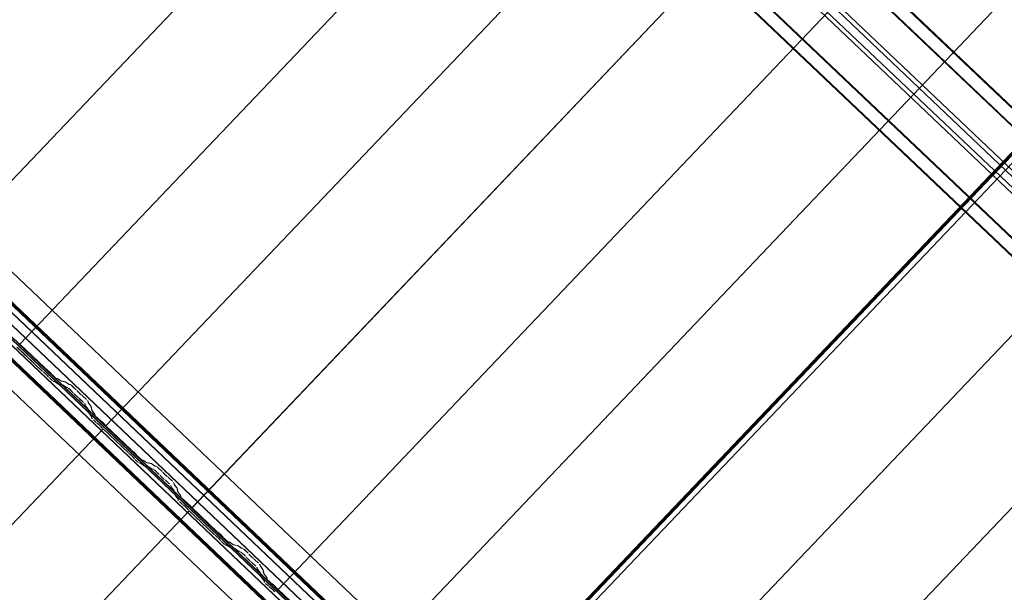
# Model space of a CAD drawing. Header units: metres. Extents: x 32343131.6 to 32343183.7, y 5699223.3 to 5699275.1.
# Tile 55 of 190: x 32343156.7 to 32343159.8, y 5699249.8 to 5699251.6. Entities that reach past the tile are written whole.
import ezdxf

# ---------------------------------------------------------------- set-up
doc = ezdxf.new("R2010")
doc.units = ezdxf.units.M
doc.layers.add('0-1', color=7, linetype='Continuous', lineweight=5)
for name, color, linetype, lineweight, true_color in [('A-ROOF-1', 7, 'Continuous', 5, 0xcccccc), ('E-POWR-CNDT-1', 5, 'Continuous', 70, 0x0000ff), ('S-BEAM-1', 7, 'Continuous', 5, 0xcccccc)]:
    doc.layers.add(name, color=color, linetype=linetype, lineweight=lineweight, true_color=true_color)

# ---------------------------------------------------------------- blocks, each defined once
blk = doc.blocks.new('HEB Träger - 3046105-TGA_190_LP5_GR_DA-TGA-01_G_')
at = {"layer": 'S-BEAM-1'}
for p, q in [((99.5053, -14.493), (64.7293, 18.5922)), ((99.5068, -14.4913), (64.7308, 18.5939)), ((99.4768, -14.5229), (64.7008, 18.5623)), ((64.7023, 18.5639), (99.4783, -14.5213)), ((64.5233, 18.3757), (99.2993, -14.7095)), ((99.3008, -14.7078), (64.5248, 18.3774)), ((99.2708, -14.7394), (64.4948, 18.3458)), ((99.2723, -14.7378), (64.4964, 18.3474)), ((84.8789, -0.8282), (79.1046, 4.6653)), ((84.8962, -0.81), (79.1219, 4.6835)), ((84.9058, -0.7999), (79.1315, 4.6936)), ((84.8693, -0.8383), (79.095, 4.6552))]:
    blk.add_line(p, q, dxfattribs=at)
blk = doc.blocks.new('Ortgang Hochpunkt1 - Ortgang Hochpunkt-3544518-TGA_190_LP5_GR_DA-TGA-01_G_')
at = {"layer": 'A-ROOF-1'}
for p, q in [((89.4753, -25.0355), (54.6993, 8.0497)), ((89.4753, -25.0355), (54.6993, 8.0497)), ((71.9457, -8.5639), (69.0968, -5.8535)), ((71.9442, -8.5637), (69.097, -5.8549)), ((71.9369, -8.5629), (69.0981, -5.8621)), ((71.9358, -8.5628), (69.0983, -5.8633)), ((71.9177, -8.5648), (69.0971, -5.8814)), ((69.0973, -5.8798), (71.9192, -8.5645))]:
    blk.add_line(p, q, dxfattribs=at)
blk = doc.blocks.new('Wasserleitblech1 - Wasserleitblech-3545928-TGA_190_LP5_GR_DA-TGA-01_G_')
at = {"layer": 'A-ROOF-1'}
for p, q in [((97.5593, -16.5384), (62.7833, 16.5468)), ((97.5593, -16.5384), (62.7833, 16.5468)), ((80.2375, 0.1863), (77.4231, 2.8639)), ((77.4241, 2.8644), (80.2379, 0.1873)), ((80.2344, 0.1505), (77.3879, 2.8586)), ((80.2342, 0.1518), (77.3892, 2.8585))]:
    blk.add_line(p, q, dxfattribs=at)
blk = doc.blocks.new('ARC_190_LPX_FM_Stellplätze_rvt-1-TGA_190_LP5_GR_DA-TGA-01_G_')
at = {"layer": 'S-BEAM-1'}
for p, q in [((32343156.394, 5699250.8305), (32343164.6563, 5699259.515)), ((32343156.394, 5699250.8305), (32343164.6563, 5699259.515)), ((32343156.394, 5699250.8304), (32343164.6562, 5699259.5149)), ((32343156.394, 5699250.8304), (32343164.6562, 5699259.5149)), ((32343156.6656, 5699250.5719), (32343164.9279, 5699259.2564)), ((32343156.6656, 5699250.5719), (32343164.9279, 5699259.2564)), ((32343156.6657, 5699250.572), (32343164.928, 5699259.2565)), ((32343156.6657, 5699250.572), (32343164.928, 5699259.2565)), ((32343156.9373, 5699250.3135), (32343165.1996, 5699258.998)), ((32343156.9373, 5699250.3135), (32343165.1996, 5699258.998)), ((32343156.9374, 5699250.3135), (32343165.1997, 5699258.9981)), ((32343156.9374, 5699250.3135), (32343165.1997, 5699258.9981)), ((32343157.209, 5699250.055), (32343165.4713, 5699258.7395)), ((32343157.209, 5699250.055), (32343165.4713, 5699258.7395)), ((32343157.2091, 5699250.0551), (32343165.4714, 5699258.7396)), ((32343157.2091, 5699250.0551), (32343165.4714, 5699258.7396)), ((32343157.4807, 5699249.7965), (32343165.743, 5699258.481)), ((32343157.4807, 5699249.7965), (32343165.743, 5699258.481)), ((32343157.4808, 5699249.7966), (32343165.7431, 5699258.4811)), ((32343157.4808, 5699249.7966), (32343165.7431, 5699258.4811)), ((32343157.7524, 5699249.538), (32343166.0147, 5699258.2225)), ((32343157.7524, 5699249.538), (32343166.0147, 5699258.2225)), ((32343157.7525, 5699249.5381), (32343166.0148, 5699258.2226)), ((32343157.7525, 5699249.5381), (32343166.0148, 5699258.2226)), ((32343158.1174, 5699249.3776), (32343166.2044, 5699257.8779)), ((32343158.1174, 5699249.3776), (32343166.2044, 5699257.8779)), ((32343158.1174, 5699249.3776), (32343166.2044, 5699257.8779)), ((32343158.1174, 5699249.3776), (32343166.2044, 5699257.8779)), ((32343158.2958, 5699249.0211), (32343166.558, 5699257.7056)), ((32343158.2958, 5699249.0211), (32343166.558, 5699257.7056)), ((32343158.2959, 5699249.0212), (32343166.5581, 5699257.7057)), ((32343158.2959, 5699249.0212), (32343166.5581, 5699257.7057)), ((32343158.5675, 5699248.7627), (32343166.8298, 5699257.4472)), ((32343158.5675, 5699248.7627), (32343166.8298, 5699257.4472)), ((32343158.5675, 5699248.7626), (32343166.8297, 5699257.4471)), ((32343158.5675, 5699248.7626), (32343166.8297, 5699257.4471)), ((32343156.6657, 5699250.572), (32343156.6656, 5699250.5719)), ((32343156.6656, 5699250.5719), (32343156.6657, 5699250.572)), ((32343156.6656, 5699250.5719), (32343156.7445, 5699250.4969)), ((32343156.7446, 5699250.497), (32343156.6657, 5699250.572)), ((32343156.7354, 5699250.4875), (32343156.6566, 5699250.5624)), ((32343156.6567, 5699250.5625), (32343156.7355, 5699250.4876)), ((32343156.7387, 5699250.4847), (32343156.7435, 5699250.4809)), ((32343156.7442, 5699250.4801), (32343156.7394, 5699250.4839)), ((32343156.7525, 5699250.4904), (32343156.7477, 5699250.4942)), ((32343156.7484, 5699250.4934), (32343156.7532, 5699250.4896)), ((32343156.7543, 5699250.4697), (32343156.7503, 5699250.4743)), ((32343156.7511, 5699250.4736), (32343156.7552, 5699250.4691)), ((32343156.7593, 5699250.4838), (32343156.7634, 5699250.4792)), ((32343156.7642, 5699250.4786), (32343156.7602, 5699250.4831)), ((32343156.7671, 5699250.4754), (32343156.7746, 5699250.4683)), ((32343156.7747, 5699250.4684), (32343156.7672, 5699250.4755)), ((32343156.7656, 5699250.4588), (32343156.758, 5699250.4659)), ((32343156.7581, 5699250.466), (32343156.7657, 5699250.4589)), ((32343156.7703, 5699250.4551), (32343156.7747, 5699250.4542)), ((32343156.7758, 5699250.4532), (32343156.7713, 5699250.4541)), ((32343156.7757, 5699250.4536), (32343156.7849, 5699250.447)), ((32343156.7858, 5699250.4461), (32343156.7766, 5699250.4527)), ((32343156.7837, 5699250.4637), (32343156.7793, 5699250.4646)), ((32343156.7804, 5699250.4636), (32343156.7848, 5699250.4627)), ((32343156.7939, 5699250.4565), (32343156.7847, 5699250.4631)), ((32343156.7856, 5699250.4622), (32343156.7948, 5699250.4555)), ((32343156.7857, 5699250.4465), (32343156.8002, 5699250.4436)), ((32343156.8013, 5699250.4425), (32343156.7868, 5699250.4455)), ((32343156.8092, 5699250.4531), (32343156.7947, 5699250.456)), ((32343156.7958, 5699250.455), (32343156.8103, 5699250.452)), ((32343156.8012, 5699250.443), (32343156.8104, 5699250.4363)), ((32343156.8113, 5699250.4354), (32343156.8021, 5699250.4421)), ((32343156.8194, 5699250.4458), (32343156.8102, 5699250.4525)), ((32343156.8111, 5699250.4516), (32343156.8203, 5699250.4449)), ((32343156.8252, 5699250.4444), (32343156.8202, 5699250.4454)), ((32343156.8213, 5699250.4443), (32343156.8262, 5699250.4433)), ((32343156.8308, 5699250.4395), (32343156.8432, 5699250.4278)), ((32343156.8432, 5699250.4279), (32343156.8309, 5699250.4396)), ((32343156.8112, 5699250.4359), (32343156.8161, 5699250.4349)), ((32343156.8172, 5699250.4338), (32343156.8123, 5699250.4348)), ((32343156.8341, 5699250.4183), (32343156.8218, 5699250.4301)), ((32343156.8219, 5699250.4302), (32343156.8342, 5699250.4184)), ((32343156.8394, 5699250.4126), (32343156.8376, 5699250.4148)), ((32343156.8385, 5699250.414), (32343156.8403, 5699250.4118)), ((32343156.8466, 5699250.4242), (32343156.8484, 5699250.422)), ((32343156.8493, 5699250.4212), (32343156.8475, 5699250.4234)), ((32343156.8588, 5699250.4127), (32343156.8565, 5699250.4144)), ((32343156.8574, 5699250.4135), (32343156.8596, 5699250.4118)), ((32343156.8634, 5699250.4086), (32343156.8757, 5699250.3969)), ((32343156.8758, 5699250.397), (32343156.8635, 5699250.4087)), ((32343156.8475, 5699250.4049), (32343156.8498, 5699250.4033)), ((32343156.8506, 5699250.4023), (32343156.8483, 5699250.404)), ((32343156.8667, 5699250.3874), (32343156.8544, 5699250.3991)), ((32343156.8545, 5699250.3992), (32343156.8668, 5699250.3875)), ((32343156.8719, 5699250.3781), (32343156.8707, 5699250.383)), ((32343156.8718, 5699250.3819), (32343156.873, 5699250.3771)), ((32343156.8797, 5699250.3682), (32343156.8726, 5699250.3771)), ((32343156.8735, 5699250.3763), (32343156.8806, 5699250.3674)), ((32343156.8797, 5699250.3924), (32343156.8809, 5699250.3876)), ((32343156.882, 5699250.3865), (32343156.8808, 5699250.3914)), ((32343156.8816, 5699250.3866), (32343156.8887, 5699250.3777)), ((32343156.8896, 5699250.3769), (32343156.8825, 5699250.3858)), ((32343156.8892, 5699250.3769), (32343156.8928, 5699250.3626)), ((32343156.8838, 5699250.3532), (32343156.8802, 5699250.3675)), ((32343156.8813, 5699250.3665), (32343156.8849, 5699250.3521)), ((32343156.8916, 5699250.3433), (32343156.8845, 5699250.3522)), ((32343156.8854, 5699250.3514), (32343156.8925, 5699250.3425)), ((32343156.8939, 5699250.3616), (32343156.8903, 5699250.3759)), ((32343156.8935, 5699250.3617), (32343156.9006, 5699250.3528)), ((32343156.9015, 5699250.352), (32343156.8944, 5699250.3609)), ((32343156.9011, 5699250.352), (32343156.9022, 5699250.3476)), ((32343156.9033, 5699250.3466), (32343156.9022, 5699250.351)), ((32343156.8932, 5699250.3382), (32343156.8921, 5699250.3426)), ((32343156.8932, 5699250.3415), (32343156.8943, 5699250.3371)), ((32343156.9057, 5699250.3255), (32343156.8982, 5699250.3326)), ((32343156.8983, 5699250.3327), (32343156.9058, 5699250.3256)), ((32343156.9072, 5699250.3421), (32343156.9147, 5699250.335)), ((32343156.9148, 5699250.3351), (32343156.9073, 5699250.3422)), ((32343156.909, 5699250.3228), (32343156.9137, 5699250.319)), ((32343156.9144, 5699250.3182), (32343156.9097, 5699250.322)), ((32343156.9227, 5699250.3284), (32343156.918, 5699250.3322)), ((32343156.9187, 5699250.3314), (32343156.9234, 5699250.3276)), ((32343156.9296, 5699250.3218), (32343156.9336, 5699250.3172)), ((32343156.9345, 5699250.3166), (32343156.9304, 5699250.3211)), ((32343148.666, 5699241.6195), (32343156.9283, 5699250.304)), ((32343148.666, 5699241.6195), (32343156.9283, 5699250.304)), ((32343148.6661, 5699241.6195), (32343156.9284, 5699250.3041)), ((32343148.6661, 5699241.6195), (32343156.9284, 5699250.3041)), ((32343156.9246, 5699250.3078), (32343156.9206, 5699250.3123)), ((32343156.9214, 5699250.3117), (32343156.9254, 5699250.3071)), ((32343156.9283, 5699250.304), (32343156.9284, 5699250.3041)), ((32343156.9284, 5699250.3041), (32343156.9283, 5699250.304)), ((32343157.0071, 5699250.229), (32343156.9283, 5699250.304)), ((32343156.9284, 5699250.3041), (32343157.0072, 5699250.2291)), ((32343156.9374, 5699250.3135), (32343156.9373, 5699250.3135)), ((32343156.9373, 5699250.3135), (32343157.0161, 5699250.2385)), ((32343156.9373, 5699250.3135), (32343156.9374, 5699250.3135)), ((32343157.0162, 5699250.2386), (32343156.9374, 5699250.3135)), ((32343157.0104, 5699250.2263), (32343157.0152, 5699250.2225)), ((32343157.0159, 5699250.2217), (32343157.0111, 5699250.2255)), ((32343157.0242, 5699250.2319), (32343157.0194, 5699250.2357)), ((32343157.0201, 5699250.2349), (32343157.0249, 5699250.2311)), ((32343157.031, 5699250.2253), (32343157.035, 5699250.2207)), ((32343157.0359, 5699250.2201), (32343157.0318, 5699250.2246)), ((32343157.026, 5699250.2113), (32343157.022, 5699250.2158)), ((32343157.0228, 5699250.2152), (32343157.0269, 5699250.2106)), ((32343157.0373, 5699250.2003), (32343157.0297, 5699250.2075)), ((32343157.0298, 5699250.2076), (32343157.0373, 5699250.2004)), ((32343157.0464, 5699250.2099), (32343157.0388, 5699250.217)), ((32343157.0388, 5699250.217), (32343157.0463, 5699250.2098)), ((32343157.042, 5699250.1966), (32343157.0464, 5699250.1957)), ((32343157.0475, 5699250.1947), (32343157.043, 5699250.1956)), ((32343157.0474, 5699250.1952), (32343157.0566, 5699250.1885)), ((32343157.0575, 5699250.1876), (32343157.0483, 5699250.1942)), ((32343157.0554, 5699250.2052), (32343157.051, 5699250.2061)), ((32343157.052, 5699250.2051), (32343157.0565, 5699250.2042)), ((32343157.0656, 5699250.198), (32343157.0564, 5699250.2046)), ((32343157.0573, 5699250.2037), (32343157.0665, 5699250.1971)), ((32343157.0809, 5699250.1946), (32343157.0664, 5699250.1975)), ((32343157.0675, 5699250.1965), (32343157.082, 5699250.1935)), ((32343157.0911, 5699250.1873), (32343157.0819, 5699250.194)), ((32343157.0828, 5699250.1931), (32343157.092, 5699250.1864)), ((32343157.0574, 5699250.188), (32343157.0719, 5699250.1851)), ((32343157.0729, 5699250.1841), (32343157.0585, 5699250.187)), ((32343157.0729, 5699250.1845), (32343157.0821, 5699250.1779)), ((32343157.0829, 5699250.1769), (32343157.0737, 5699250.1836)), ((32343157.0829, 5699250.1774), (32343157.0878, 5699250.1764)), ((32343157.0889, 5699250.1754), (32343157.0839, 5699250.1764)), ((32343157.0968, 5699250.1859), (32343157.0919, 5699250.1869)), ((32343157.093, 5699250.1858), (32343157.0979, 5699250.1848)), ((32343157.1058, 5699250.1599), (32343157.0935, 5699250.1716)), ((32343157.0936, 5699250.1717), (32343157.1059, 5699250.16)), ((32343157.1025, 5699250.1811), (32343157.1148, 5699250.1693)), ((32343157.1149, 5699250.1694), (32343157.1026, 5699250.1812)), ((32343157.1183, 5699250.1658), (32343157.1201, 5699250.1636)), ((32343157.121, 5699250.1628), (32343157.1192, 5699250.165)), ((32343157.111, 5699250.1541), (32343157.1093, 5699250.1563)), ((32343157.1102, 5699250.1555), (32343157.112, 5699250.1533)), ((32343157.1192, 5699250.1465), (32343157.1215, 5699250.1448)), ((32343157.1223, 5699250.1439), (32343157.12, 5699250.1455)), ((32343157.1384, 5699250.1289), (32343157.126, 5699250.1406)), ((32343157.1261, 5699250.1407), (32343157.1385, 5699250.129)), ((32343157.1305, 5699250.1543), (32343157.1282, 5699250.1559)), ((32343157.129, 5699250.155), (32343157.1313, 5699250.1534)), ((32343157.1351, 5699250.1501), (32343157.1474, 5699250.1384)), ((32343157.1475, 5699250.1385), (32343157.1352, 5699250.1502)), ((32343157.1514, 5699250.134), (32343157.1526, 5699250.1291)), ((32343157.1537, 5699250.1281), (32343157.1525, 5699250.1329)), ((32343157.1533, 5699250.1281), (32343157.1604, 5699250.1192)), ((32343157.1436, 5699250.1196), (32343157.1424, 5699250.1245)), ((32343157.1435, 5699250.1235), (32343157.1447, 5699250.1186)), ((32343157.1514, 5699250.1098), (32343157.1442, 5699250.1186)), ((32343157.1452, 5699250.1178), (32343157.1523, 5699250.1089)), ((32343157.1555, 5699250.0947), (32343157.1519, 5699250.109)), ((32343157.1529, 5699250.108), (32343157.1566, 5699250.0937)), ((32343157.1613, 5699250.1184), (32343157.1542, 5699250.1273)), ((32343157.1609, 5699250.1185), (32343157.1645, 5699250.1042)), ((32343157.1656, 5699250.1032), (32343157.162, 5699250.1175)), ((32343157.1652, 5699250.1032), (32343157.1723, 5699250.0943)), ((32343157.1732, 5699250.0935), (32343157.1661, 5699250.1024)), ((32343157.1632, 5699250.0848), (32343157.1561, 5699250.0937)), ((32343157.1571, 5699250.0929), (32343157.1642, 5699250.084)), ((32343157.1649, 5699250.0797), (32343157.1638, 5699250.0841)), ((32343157.1648, 5699250.0831), (32343157.166, 5699250.0787)), ((32343157.1774, 5699250.067), (32343157.1699, 5699250.0741)), ((32343157.17, 5699250.0742), (32343157.1775, 5699250.0671)), ((32343157.1728, 5699250.0936), (32343157.1739, 5699250.0892)), ((32343157.175, 5699250.0881), (32343157.1739, 5699250.0925)), ((32343157.1789, 5699250.0836), (32343157.1864, 5699250.0765)), ((32343157.1865, 5699250.0766), (32343157.179, 5699250.0837)), ((32343157.1944, 5699250.07), (32343157.1897, 5699250.0738)), ((32343157.1904, 5699250.073), (32343157.1951, 5699250.0692)), ((32343148.9377, 5699241.361), (32343157.2, 5699250.0455)), ((32343148.9377, 5699241.361), (32343157.2, 5699250.0455)), ((32343148.9378, 5699241.3611), (32343157.2001, 5699250.0456)), ((32343148.9378, 5699241.3611), (32343157.2001, 5699250.0456)), ((32343157.1807, 5699250.0643), (32343157.1854, 5699250.0605)), ((32343157.1861, 5699250.0597), (32343157.1814, 5699250.0635)), ((32343157.1963, 5699250.0493), (32343157.1923, 5699250.0538)), ((32343157.1931, 5699250.0532), (32343157.1971, 5699250.0486)), ((32343157.2, 5699250.0455), (32343157.2001, 5699250.0456)), ((32343157.2001, 5699250.0456), (32343157.2, 5699250.0455)), ((32343157.2788, 5699249.9705), (32343157.2, 5699250.0455)), ((32343157.2001, 5699250.0456), (32343157.2789, 5699249.9706)), ((32343157.2013, 5699250.0633), (32343157.2053, 5699250.0588)), ((32343157.2061, 5699250.0581), (32343157.2021, 5699250.0627)), ((32343157.2091, 5699250.0551), (32343157.209, 5699250.055)), ((32343157.209, 5699250.055), (32343157.2091, 5699250.0551)), ((32343157.209, 5699250.055), (32343157.2878, 5699249.98)), ((32343157.2879, 5699249.9801), (32343157.2091, 5699250.0551)), ((32343157.2959, 5699249.9735), (32343157.2911, 5699249.9773)), ((32343157.2918, 5699249.9765), (32343157.2966, 5699249.9727)), ((32343157.2821, 5699249.9678), (32343157.2868, 5699249.964)), ((32343157.2875, 5699249.9632), (32343157.2828, 5699249.967)), ((32343157.2977, 5699249.9528), (32343157.2937, 5699249.9573)), ((32343157.2945, 5699249.9567), (32343157.2985, 5699249.9521)), ((32343157.3089, 5699249.9418), (32343157.3014, 5699249.949)), ((32343157.3015, 5699249.9491), (32343157.309, 5699249.9419)), ((32343157.3027, 5699249.9668), (32343157.3067, 5699249.9623)), ((32343157.3076, 5699249.9616), (32343157.3035, 5699249.9662)), ((32343157.3104, 5699249.9585), (32343157.318, 5699249.9513)), ((32343157.318, 5699249.9514), (32343157.3105, 5699249.9586)), ((32343157.3271, 5699249.9467), (32343157.3227, 5699249.9476)), ((32343157.3237, 5699249.9466), (32343157.3282, 5699249.9457)), ((32343157.3373, 5699249.9395), (32343157.3281, 5699249.9462)), ((32343157.329, 5699249.9452), (32343157.3382, 5699249.9386)), ((32343157.3136, 5699249.9382), (32343157.3181, 5699249.9373)), ((32343157.3192, 5699249.9362), (32343157.3147, 5699249.9371)), ((32343157.3191, 5699249.9367), (32343157.3283, 5699249.93)), ((32343157.3292, 5699249.9291), (32343157.32, 5699249.9358)), ((32343157.3291, 5699249.9296), (32343157.3436, 5699249.9266)), ((32343157.3446, 5699249.9256), (32343157.3302, 5699249.9285)), ((32343157.3526, 5699249.9361), (32343157.3381, 5699249.939)), ((32343157.3392, 5699249.938), (32343157.3537, 5699249.9351)), ((32343157.3446, 5699249.926), (32343157.3538, 5699249.9194)), ((32343157.3546, 5699249.9185), (32343157.3454, 5699249.9251)), ((32343157.3628, 5699249.9289), (32343157.3536, 5699249.9355)), ((32343157.3544, 5699249.9346), (32343157.3637, 5699249.9279)), ((32343157.3546, 5699249.9189), (32343157.3595, 5699249.9179)), ((32343157.3606, 5699249.9169), (32343157.3556, 5699249.9179)), ((32343157.3685, 5699249.9274), (32343157.3636, 5699249.9284)), ((32343157.3647, 5699249.9274), (32343157.3696, 5699249.9264)), ((32343157.3775, 5699249.9014), (32343157.3652, 5699249.9131)), ((32343157.3653, 5699249.9132), (32343157.3776, 5699249.9015)), ((32343157.3742, 5699249.9226), (32343157.3865, 5699249.9109)), ((32343157.3866, 5699249.911), (32343157.3743, 5699249.9227)), ((32343157.3827, 5699249.8956), (32343157.3809, 5699249.8978)), ((32343157.3819, 5699249.897), (32343157.3837, 5699249.8948)), ((32343157.39, 5699249.9073), (32343157.3918, 5699249.9051)), ((32343157.3927, 5699249.9043), (32343157.3909, 5699249.9065)), ((32343157.3909, 5699249.888), (32343157.3931, 5699249.8863)), ((32343157.394, 5699249.8854), (32343157.3917, 5699249.8871)), ((32343157.4101, 5699249.8704), (32343157.3977, 5699249.8821)), ((32343157.3978, 5699249.8822), (32343157.4101, 5699249.8705)), ((32343157.4022, 5699249.8958), (32343157.3999, 5699249.8975)), ((32343157.4007, 5699249.8966), (32343157.403, 5699249.8949)), ((32343157.4192, 5699249.88), (32343157.4068, 5699249.8917)), ((32343157.4068, 5699249.8916), (32343157.4191, 5699249.8799)), ((32343157.4153, 5699249.8611), (32343157.4141, 5699249.866)), ((32343157.4151, 5699249.865), (32343157.4164, 5699249.8601)), ((32343157.423, 5699249.8513), (32343157.4159, 5699249.8601)), ((32343157.4169, 5699249.8593), (32343157.424, 5699249.8505)), ((32343157.4231, 5699249.8755), (32343157.4243, 5699249.8706)), ((32343157.4272, 5699249.8362), (32343157.4235, 5699249.8505)), ((32343157.4254, 5699249.8696), (32343157.4242, 5699249.8745)), ((32343157.4246, 5699249.8495), (32343157.4283, 5699249.8352)), ((32343157.425, 5699249.8696), (32343157.4321, 5699249.8608)), ((32343157.433, 5699249.8599), (32343157.4259, 5699249.8688)), ((32343157.4326, 5699249.86), (32343157.4362, 5699249.8457)), ((32343157.4373, 5699249.8447), (32343157.4337, 5699249.859)), ((32343157.4349, 5699249.8264), (32343157.4278, 5699249.8352)), ((32343157.4288, 5699249.8344), (32343157.4359, 5699249.8256)), ((32343157.4366, 5699249.8212), (32343157.4354, 5699249.8256)), ((32343157.4365, 5699249.8246), (32343157.4377, 5699249.8202)), ((32343157.4368, 5699249.8447), (32343157.444, 5699249.8359)), ((32343157.4449, 5699249.835), (32343157.4378, 5699249.8439)), ((32343157.4445, 5699249.8351), (32343157.4456, 5699249.8307)), ((32343157.4467, 5699249.8297), (32343157.4455, 5699249.8341)), ((32343157.4506, 5699249.8252), (32343157.4581, 5699249.818)), ((32343157.4582, 5699249.8181), (32343157.4507, 5699249.8252)), ((32343157.4416, 5699249.8158), (32343157.4492, 5699249.8086)), ((32343157.4491, 5699249.8085), (32343157.4416, 5699249.8157)), ((32343157.4523, 5699249.8058), (32343157.4571, 5699249.802)), ((32343157.4578, 5699249.8012), (32343157.453, 5699249.805)), ((32343157.4661, 5699249.8115), (32343157.4614, 5699249.8153)), ((32343157.4621, 5699249.8145), (32343157.4668, 5699249.8107)), ((32343157.468, 5699249.7908), (32343157.4639, 5699249.7954)), ((32343157.4648, 5699249.7947), (32343157.4688, 5699249.7901)), ((32343157.473, 5699249.8048), (32343157.477, 5699249.8003)), ((32343157.4778, 5699249.7996), (32343157.4738, 5699249.8042)), ((32343157.4808, 5699249.7966), (32343157.4807, 5699249.7965)), ((32343157.4807, 5699249.7965), (32343157.4808, 5699249.7966)), ((32343157.4807, 5699249.7965), (32343157.5595, 5699249.7215)), ((32343157.5596, 5699249.7216), (32343157.4808, 5699249.7966))]:
    blk.add_line(p, q, dxfattribs=at)
for centre, major_axis, ratio, start_param, end_param in [((32343156.7359, 5699250.4879), (-0.00543, 0.00517), 0.087156, 1.570796, 2.355303), ((32343156.7359, 5699250.4879), (-0.00435, 0.00414), 0.087156, 1.570797, 2.355299), ((32343156.747, 5699250.477), (-0.00543, 0.00517), 0.087156, 3.92788, 5.496895), ((32343156.747, 5699250.477), (-0.00435, 0.00414), 0.087156, 3.927883, 5.496899), ((32343156.7449, 5699250.4974), (-0.00543, 0.00517), 0.087156, 1.570796, 2.355307), ((32343156.7449, 5699250.4974), (-0.00435, 0.00414), 0.087155, 1.570796, 2.355303), ((32343156.756, 5699250.4864), (-0.00543, 0.00517), 0.087156, 3.927882, 5.496895), ((32343156.756, 5699250.4864), (-0.00435, 0.00414), 0.087156, 3.92788, 5.496895), ((32343156.7585, 5699250.4664), (-0.00543, 0.00517), 0.087156, 0.786291, 1.570796), ((32343156.7675, 5699250.4759), (-0.00543, 0.00517), 0.087156, 0.78629, 1.570796), ((32343156.7675, 5699250.4759), (-0.00435, 0.00414), 0.087156, 0.786288, 1.570796), ((32343156.7585, 5699250.4664), (-0.00435, 0.00414), 0.087156, 0.78629, 1.570796), ((32343156.766, 5699250.4593), (-0.00543, 0.00517), 0.087155, 1.570797, 3.003605), ((32343156.766, 5699250.4593), (-0.00435, 0.00414), 0.087155, 1.570797, 3.003602), ((32343156.775, 5699250.4688), (-0.00543, 0.00517), 0.087155, 1.570797, 3.003603), ((32343156.775, 5699250.4688), (-0.00435, 0.00414), 0.087155, 1.570796, 3.003604), ((32343156.78, 5699250.449), (-0.00543, 0.00517), 0.087156, 5.711274, 6.145196), ((32343156.78, 5699250.449), (-0.00435, 0.00414), 0.087156, 5.711273, 6.145193), ((32343156.7891, 5699250.4585), (-0.00543, 0.00517), 0.087156, 5.711273, 6.145192), ((32343156.7891, 5699250.4585), (-0.00435, 0.00414), 0.087156, 5.711273, 6.145196), ((32343156.7815, 5699250.4507), (-0.00435, 0.00414), 0.087156, 2.569681, 3.003601), ((32343156.7815, 5699250.4507), (-0.00543, 0.00517), 0.087156, 2.569681, 3.003604), ((32343156.7905, 5699250.4601), (-0.00435, 0.00414), 0.087156, 2.56968, 3.003604), ((32343156.7905, 5699250.4601), (-0.00543, 0.00517), 0.087155, 2.569681, 3.003605), ((32343156.8055, 5699250.4384), (-0.00543, 0.00517), 0.087156, 5.711274, 6.145196), ((32343156.8055, 5699250.4384), (-0.00435, 0.00414), 0.087155, 5.711273, 6.145195), ((32343156.8145, 5699250.4479), (-0.00543, 0.00517), 0.087156, 5.711273, 6.145196), ((32343156.8145, 5699250.4479), (-0.00435, 0.00414), 0.087156, 5.711274, 6.145196), ((32343156.816, 5699250.4495), (-0.00435, 0.00414), 0.087156, 2.56968, 3.003604), ((32343156.816, 5699250.4495), (-0.00543, 0.00517), 0.087155, 2.569681, 3.003606), ((32343156.8305, 5699250.4392), (-0.00543, 0.00517), 0.087156, 4.712389, 6.145196), ((32343156.8305, 5699250.4392), (-0.00435, 0.00414), 0.087156, 4.712389, 6.145196), ((32343156.8069, 5699250.44), (-0.00435, 0.00414), 0.087156, 2.569681, 3.003603), ((32343156.8069, 5699250.44), (-0.00543, 0.00517), 0.087156, 2.569681, 3.003604), ((32343156.8214, 5699250.4297), (-0.00543, 0.00517), 0.087156, 4.712389, 6.145196), ((32343156.8214, 5699250.4297), (-0.00435, 0.00414), 0.087156, 4.712389, 6.145195), ((32343156.8338, 5699250.418), (-0.00435, 0.00414), 0.087156, 3.74101, 4.712389), ((32343156.8338, 5699250.418), (-0.00543, 0.00517), 0.087156, 3.741009, 4.712389), ((32343156.8441, 5699250.4086), (-0.00543, 0.00517), 0.087155, 0.599418, 2.542176), ((32343156.8441, 5699250.4086), (-0.00435, 0.00414), 0.087156, 0.599417, 2.542186), ((32343156.8428, 5699250.4274), (-0.00435, 0.00414), 0.087156, 3.741011, 4.712389), ((32343156.8428, 5699250.4274), (-0.00543, 0.00517), 0.087156, 3.741009, 4.712389), ((32343156.8531, 5699250.418), (-0.00543, 0.00517), 0.087156, 0.599417, 2.542176), ((32343156.8531, 5699250.418), (-0.00435, 0.00414), 0.087155, 0.599418, 2.542176), ((32343156.863, 5699250.4082), (-0.00543, 0.00517), 0.087156, 4.712389, 5.683771), ((32343156.863, 5699250.4082), (-0.00435, 0.00414), 0.087156, 4.712389, 5.683768), ((32343156.854, 5699250.3987), (-0.00543, 0.00517), 0.087156, 4.712389, 5.683768), ((32343156.854, 5699250.3987), (-0.00435, 0.00414), 0.087156, 4.712389, 5.683767), ((32343156.8663, 5699250.387), (-0.00435, 0.00414), 0.087156, 3.279581, 4.712389), ((32343156.8663, 5699250.387), (-0.00543, 0.00517), 0.087156, 3.279579, 4.712389), ((32343156.8774, 5699250.373), (-0.00543, 0.00517), 0.087155, 0.137991, 0.571912), ((32343156.8774, 5699250.373), (-0.00435, 0.00414), 0.087155, 0.137989, 0.571911), ((32343156.8753, 5699250.3965), (-0.00435, 0.00414), 0.087156, 3.279579, 4.712389), ((32343156.8753, 5699250.3965), (-0.00543, 0.00517), 0.087156, 3.279581, 4.712389), ((32343156.8864, 5699250.3825), (-0.00543, 0.00517), 0.087156, 0.137989, 0.571916), ((32343156.8864, 5699250.3825), (-0.00435, 0.00414), 0.087156, 0.137988, 0.571912), ((32343156.8848, 5699250.381), (-0.00435, 0.00414), 0.087156, 3.279582, 3.713505), ((32343156.8848, 5699250.381), (-0.00543, 0.00517), 0.087156, 3.279581, 3.713506), ((32343156.8758, 5699250.3715), (-0.00435, 0.00414), 0.087156, 3.279581, 3.713505), ((32343156.8758, 5699250.3715), (-0.00543, 0.00517), 0.087156, 3.279583, 3.713505), ((32343156.8893, 5699250.3481), (-0.00543, 0.00517), 0.087156, 0.137988, 0.571912), ((32343156.8893, 5699250.3481), (-0.00435, 0.00414), 0.087156, 0.137989, 0.57191), ((32343156.8983, 5699250.3576), (-0.00543, 0.00517), 0.087156, 0.137989, 0.57191), ((32343156.8983, 5699250.3576), (-0.00435, 0.00414), 0.087155, 0.13799, 0.571912), ((32343156.8967, 5699250.3561), (-0.00435, 0.00414), 0.087156, 3.279585, 3.713505), ((32343156.8967, 5699250.3561), (-0.00543, 0.00517), 0.087156, 3.279581, 3.713509), ((32343156.9077, 5699250.3426), (-0.00543, 0.00517), 0.087156, 0.137989, 1.570796), ((32343156.9077, 5699250.3426), (-0.00435, 0.00414), 0.087156, 0.137988, 1.570796), ((32343156.8877, 5699250.3466), (-0.00435, 0.00414), 0.087156, 3.279581, 3.713507), ((32343156.8877, 5699250.3466), (-0.00543, 0.00517), 0.087156, 3.279579, 3.713505), ((32343156.8986, 5699250.3331), (-0.00543, 0.00517), 0.087156, 0.137989, 1.570796), ((32343156.8986, 5699250.3331), (-0.00435, 0.00414), 0.087156, 0.137988, 1.570796), ((32343156.9061, 5699250.326), (-0.00543, 0.00517), 0.087155, 1.570797, 2.355303), ((32343156.9061, 5699250.326), (-0.00435, 0.00414), 0.087156, 1.570796, 2.355303), ((32343156.9172, 5699250.315), (-0.00543, 0.00517), 0.087156, 3.927882, 5.496895), ((32343156.9172, 5699250.315), (-0.00435, 0.00414), 0.087156, 3.927882, 5.496893), ((32343156.9152, 5699250.3354), (-0.00543, 0.00517), 0.087156, 1.570796, 2.355302), ((32343156.9152, 5699250.3354), (-0.00435, 0.00414), 0.087156, 1.570797, 2.355303), ((32343156.9263, 5699250.3245), (-0.00543, 0.00517), 0.087156, 3.927882, 5.496895), ((32343156.9263, 5699250.3245), (-0.00435, 0.00414), 0.087156, 3.927885, 5.496895), ((32343156.9378, 5699250.3139), (-0.00543, 0.00517), 0.087156, 0.78629, 1.570796), ((32343156.9378, 5699250.3139), (-0.00435, 0.00414), 0.087156, 0.786285, 1.570796), ((32343156.9288, 5699250.3044), (-0.00543, 0.00517), 0.087156, 0.786291, 1.570796), ((32343156.9288, 5699250.3044), (-0.00435, 0.00414), 0.087156, 0.78629, 1.570796), ((32343157.0076, 5699250.2295), (-0.00543, 0.00517), 0.087156, 1.570796, 2.355303), ((32343157.0076, 5699250.2295), (-0.00435, 0.00414), 0.087156, 1.570796, 2.355303), ((32343157.0187, 5699250.2185), (-0.00543, 0.00517), 0.087156, 3.92788, 5.496895), ((32343157.0187, 5699250.2185), (-0.00435, 0.00414), 0.087156, 3.927883, 5.496899), ((32343157.0166, 5699250.2389), (-0.00543, 0.00517), 0.087155, 1.570797, 2.355303), ((32343157.0166, 5699250.2389), (-0.00435, 0.00414), 0.087155, 1.570797, 2.355303), ((32343157.0277, 5699250.228), (-0.00543, 0.00517), 0.087156, 3.927882, 5.496895), ((32343157.0277, 5699250.228), (-0.00435, 0.00414), 0.087156, 3.927879, 5.496895), ((32343157.0302, 5699250.2079), (-0.00543, 0.00517), 0.087156, 0.786289, 1.570796), ((32343157.0302, 5699250.2079), (-0.00435, 0.00414), 0.087156, 0.78629, 1.570796), ((32343157.0392, 5699250.2174), (-0.00543, 0.00517), 0.087156, 0.78629, 1.570796), ((32343157.0392, 5699250.2174), (-0.00435, 0.00414), 0.087156, 0.786288, 1.570796), ((32343157.0377, 5699250.2008), (-0.00435, 0.00414), 0.087156, 1.570797, 3.003608), ((32343157.0377, 5699250.2008), (-0.00543, 0.00517), 0.087155, 1.570797, 3.003604), ((32343157.0467, 5699250.2103), (-0.00543, 0.00517), 0.087155, 1.570797, 3.003599), ((32343157.0467, 5699250.2103), (-0.00435, 0.00414), 0.087155, 1.570797, 3.003604), ((32343157.0517, 5699250.1906), (-0.00543, 0.00517), 0.087156, 5.711274, 6.145196), ((32343157.0517, 5699250.1906), (-0.00435, 0.00414), 0.087156, 5.711273, 6.145196), ((32343157.0607, 5699250.2), (-0.00543, 0.00517), 0.087155, 5.711274, 6.145195), ((32343157.0607, 5699250.2), (-0.00435, 0.00414), 0.087156, 5.711278, 6.145196), ((32343157.0622, 5699250.2017), (-0.00435, 0.00414), 0.087156, 2.56968, 3.003604), ((32343157.0622, 5699250.2017), (-0.00543, 0.00517), 0.087155, 2.569681, 3.003606), ((32343157.0862, 5699250.1894), (-0.00543, 0.00517), 0.087155, 5.711274, 6.145194), ((32343157.0862, 5699250.1894), (-0.00435, 0.00414), 0.087157, 5.711277, 6.145196), ((32343157.0532, 5699250.1922), (-0.00435, 0.00414), 0.087155, 2.569681, 3.003601), ((32343157.0532, 5699250.1922), (-0.00543, 0.00517), 0.087156, 2.569681, 3.003604), ((32343157.0772, 5699250.1799), (-0.00543, 0.00517), 0.087156, 5.711274, 6.145196), ((32343157.0772, 5699250.1799), (-0.00435, 0.00414), 0.087156, 5.711273, 6.145193), ((32343157.0786, 5699250.1815), (-0.00435, 0.00414), 0.087156, 2.569681, 3.003602), ((32343157.0786, 5699250.1815), (-0.00543, 0.00517), 0.087156, 2.569681, 3.003604), ((32343157.0931, 5699250.1712), (-0.00543, 0.00517), 0.087156, 4.712389, 6.145196), ((32343157.0931, 5699250.1712), (-0.00435, 0.00414), 0.087156, 4.712389, 6.145195), ((32343157.0876, 5699250.191), (-0.00435, 0.00414), 0.087156, 2.569679, 3.003604), ((32343157.0876, 5699250.191), (-0.00543, 0.00517), 0.087156, 2.569681, 3.003605), ((32343157.1022, 5699250.1807), (-0.00543, 0.00517), 0.087156, 4.712389, 6.145196), ((32343157.1022, 5699250.1807), (-0.00435, 0.00414), 0.087156, 4.712389, 6.145196), ((32343157.1145, 5699250.169), (-0.00435, 0.00414), 0.087156, 3.741013, 4.712389), ((32343157.1145, 5699250.169), (-0.00543, 0.00517), 0.087156, 3.741009, 4.712389), ((32343157.1248, 5699250.1596), (-0.00543, 0.00517), 0.087156, 0.599417, 2.542175), ((32343157.1248, 5699250.1596), (-0.00435, 0.00414), 0.087155, 0.599415, 2.542176), ((32343157.1055, 5699250.1595), (-0.00435, 0.00414), 0.087156, 3.74101, 4.712389), ((32343157.1055, 5699250.1595), (-0.00543, 0.00517), 0.087156, 3.741009, 4.712389), ((32343157.1158, 5699250.1501), (-0.00543, 0.00517), 0.087156, 0.599419, 2.542176), ((32343157.1158, 5699250.1501), (-0.00435, 0.00414), 0.087155, 0.599417, 2.542174), ((32343157.1257, 5699250.1402), (-0.00543, 0.00517), 0.087156, 4.712389, 5.683768), ((32343157.1257, 5699250.1402), (-0.00435, 0.00414), 0.087156, 4.712389, 5.683767), ((32343157.1347, 5699250.1497), (-0.00543, 0.00517), 0.087156, 4.712389, 5.68377), ((32343157.1347, 5699250.1497), (-0.00435, 0.00414), 0.087156, 4.712389, 5.683768), ((32343157.147, 5699250.138), (-0.00435, 0.00414), 0.087156, 3.279584, 4.712389), ((32343157.147, 5699250.138), (-0.00543, 0.00517), 0.087156, 3.279581, 4.712389), ((32343157.1581, 5699250.124), (-0.00543, 0.00517), 0.087155, 0.137989, 0.571914), ((32343157.1581, 5699250.124), (-0.00435, 0.00414), 0.087156, 0.137987, 0.571912), ((32343157.138, 5699250.1285), (-0.00435, 0.00414), 0.087156, 3.279581, 4.712389), ((32343157.138, 5699250.1285), (-0.00543, 0.00517), 0.087156, 3.279579, 4.712389), ((32343157.1491, 5699250.1145), (-0.00543, 0.00517), 0.087155, 0.13799, 0.571913), ((32343157.1491, 5699250.1145), (-0.00435, 0.00414), 0.087156, 0.137989, 0.57191), ((32343157.1475, 5699250.113), (-0.00435, 0.00414), 0.087156, 3.279581, 3.713507), ((32343157.1475, 5699250.113), (-0.00543, 0.00517), 0.087156, 3.279583, 3.713505), ((32343157.1565, 5699250.1225), (-0.00435, 0.00414), 0.087156, 3.27958, 3.713505), ((32343157.1565, 5699250.1225), (-0.00543, 0.00517), 0.087156, 3.279581, 3.713506), ((32343157.17, 5699250.0991), (-0.00543, 0.00517), 0.087156, 0.137988, 0.571915), ((32343157.17, 5699250.0991), (-0.00435, 0.00414), 0.087155, 0.137988, 0.571913), ((32343157.161, 5699250.0896), (-0.00543, 0.00517), 0.087156, 0.137983, 0.571912), ((32343157.161, 5699250.0896), (-0.00435, 0.00414), 0.087156, 0.137989, 0.57191), ((32343157.1594, 5699250.0881), (-0.00435, 0.00414), 0.087156, 3.279581, 3.713506), ((32343157.1594, 5699250.0881), (-0.00543, 0.00517), 0.087156, 3.279581, 3.713505), ((32343157.1703, 5699250.0746), (-0.00543, 0.00517), 0.087156, 0.13799, 1.570796), ((32343157.1703, 5699250.0746), (-0.00435, 0.00414), 0.087156, 0.137989, 1.570796), ((32343157.1684, 5699250.0976), (-0.00435, 0.00414), 0.087155, 3.279582, 3.713505), ((32343157.1684, 5699250.0976), (-0.00543, 0.00517), 0.087156, 3.279581, 3.713509), ((32343157.1793, 5699250.0841), (-0.00543, 0.00517), 0.087156, 0.137988, 1.570796), ((32343157.1793, 5699250.0841), (-0.00435, 0.00414), 0.087156, 0.137988, 1.570796), ((32343157.1778, 5699250.0675), (-0.00543, 0.00517), 0.087155, 1.570797, 2.355303), ((32343157.1778, 5699250.0675), (-0.00435, 0.00414), 0.087155, 1.570797, 2.355304), ((32343157.1869, 5699250.077), (-0.00543, 0.00517), 0.087156, 1.570796, 2.355302), ((32343157.1869, 5699250.077), (-0.00435, 0.00414), 0.087155, 1.570796, 2.355303), ((32343157.1979, 5699250.066), (-0.00543, 0.00517), 0.087156, 3.927883, 5.496896), ((32343157.1979, 5699250.066), (-0.00435, 0.00414), 0.087156, 3.927881, 5.496895), ((32343157.1889, 5699250.0565), (-0.00543, 0.00517), 0.087155, 3.927885, 5.496896), ((32343157.1889, 5699250.0565), (-0.00435, 0.00414), 0.087155, 3.927883, 5.496898), ((32343157.2004, 5699250.046), (-0.00543, 0.00517), 0.087156, 0.786289, 1.570796), ((32343157.2004, 5699250.046), (-0.00435, 0.00414), 0.087156, 0.78629, 1.570796), ((32343157.2095, 5699250.0554), (-0.00543, 0.00517), 0.087155, 0.786291, 1.570796), ((32343157.2095, 5699250.0554), (-0.00435, 0.00414), 0.087155, 0.786291, 1.570797), ((32343157.2883, 5699249.9805), (-0.00543, 0.00517), 0.087155, 1.570797, 2.355304), ((32343157.2883, 5699249.9805), (-0.00435, 0.00414), 0.087155, 1.570797, 2.355303), ((32343157.2994, 5699249.9695), (-0.00543, 0.00517), 0.087155, 3.927883, 5.496896), ((32343157.2994, 5699249.9695), (-0.00435, 0.00414), 0.087155, 3.927882, 5.496896), ((32343157.2793, 5699249.971), (-0.00543, 0.00517), 0.087156, 1.570796, 2.355303), ((32343157.2793, 5699249.971), (-0.00435, 0.00414), 0.087156, 1.570796, 2.355303), ((32343157.2904, 5699249.96), (-0.00543, 0.00517), 0.087156, 3.92788, 5.496895), ((32343157.2904, 5699249.96), (-0.00435, 0.00414), 0.087156, 3.927883, 5.496897), ((32343157.3019, 5699249.9495), (-0.00543, 0.00517), 0.087156, 0.786288, 1.570796), ((32343157.3019, 5699249.9495), (-0.00435, 0.00414), 0.087156, 0.78629, 1.570796), ((32343157.3109, 5699249.9589), (-0.00543, 0.00517), 0.087156, 0.78629, 1.570796), ((32343157.3109, 5699249.9589), (-0.00435, 0.00414), 0.087156, 0.786291, 1.570797), ((32343157.3094, 5699249.9423), (-0.00543, 0.00517), 0.087156, 1.570796, 3.003604), ((32343157.3094, 5699249.9423), (-0.00435, 0.00414), 0.087156, 1.570796, 3.003607), ((32343157.3184, 5699249.9518), (-0.00435, 0.00414), 0.087157, 1.570796, 3.003603), ((32343157.3184, 5699249.9518), (-0.00543, 0.00517), 0.087156, 1.570796, 3.003602), ((32343157.3324, 5699249.9416), (-0.00543, 0.00517), 0.087156, 5.711273, 6.145196), ((32343157.3324, 5699249.9416), (-0.00435, 0.00414), 0.087156, 5.711277, 6.145196), ((32343157.3234, 5699249.9321), (-0.00543, 0.00517), 0.087156, 5.711274, 6.145196), ((32343157.3234, 5699249.9321), (-0.00435, 0.00414), 0.087155, 5.711273, 6.145195), ((32343157.3248, 5699249.9337), (-0.00435, 0.00414), 0.087156, 2.569681, 3.003603), ((32343157.3248, 5699249.9337), (-0.00543, 0.00517), 0.087156, 2.569681, 3.003604), ((32343157.3339, 5699249.9432), (-0.00435, 0.00414), 0.087156, 2.56968, 3.003604), ((32343157.3339, 5699249.9432), (-0.00543, 0.00517), 0.087155, 2.569681, 3.003606), ((32343157.3489, 5699249.9214), (-0.00543, 0.00517), 0.087156, 5.711274, 6.145196), ((32343157.3489, 5699249.9214), (-0.00435, 0.00414), 0.087156, 5.711273, 6.145195), ((32343157.3579, 5699249.9309), (-0.00543, 0.00517), 0.087156, 5.711273, 6.145192), ((32343157.3579, 5699249.9309), (-0.00435, 0.00414), 0.087156, 5.711276, 6.145196), ((32343157.3503, 5699249.9231), (-0.00435, 0.00414), 0.087155, 2.569681, 3.003601), ((32343157.3503, 5699249.9231), (-0.00543, 0.00517), 0.087156, 2.569682, 3.003604), ((32343157.3648, 5699249.9127), (-0.00543, 0.00517), 0.087156, 4.712389, 6.145196), ((32343157.3648, 5699249.9127), (-0.00435, 0.00414), 0.087156, 4.712389, 6.145195), ((32343157.3593, 5699249.9325), (-0.00435, 0.00414), 0.087156, 2.569679, 3.003604), ((32343157.3593, 5699249.9325), (-0.00543, 0.00517), 0.087155, 2.569681, 3.003605), ((32343157.3738, 5699249.9222), (-0.00543, 0.00517), 0.087156, 4.712389, 6.145196), ((32343157.3738, 5699249.9222), (-0.00435, 0.00414), 0.087156, 4.712389, 6.145196), ((32343157.3771, 5699249.901), (-0.00435, 0.00414), 0.087156, 3.74101, 4.712389), ((32343157.3771, 5699249.901), (-0.00543, 0.00517), 0.087156, 3.741009, 4.712389), ((32343157.3875, 5699249.8916), (-0.00543, 0.00517), 0.087156, 0.599419, 2.542175), ((32343157.3875, 5699249.8916), (-0.00435, 0.00414), 0.087156, 0.599417, 2.542171), ((32343157.3862, 5699249.9105), (-0.00435, 0.00414), 0.087156, 3.741012, 4.712389), ((32343157.3862, 5699249.9105), (-0.00543, 0.00517), 0.087157, 3.741009, 4.712389), ((32343157.3965, 5699249.9011), (-0.00543, 0.00517), 0.087155, 0.599417, 2.542176), ((32343157.3965, 5699249.9011), (-0.00435, 0.00414), 0.087155, 0.599415, 2.542176), ((32343157.3974, 5699249.8818), (-0.00543, 0.00517), 0.087156, 4.712389, 5.683768), ((32343157.3974, 5699249.8818), (-0.00435, 0.00414), 0.087156, 4.712389, 5.683773), ((32343157.4064, 5699249.8912), (-0.00543, 0.00517), 0.087156, 4.712389, 5.683768), ((32343157.4064, 5699249.8912), (-0.00435, 0.00414), 0.087156, 4.712389, 5.683768), ((32343157.4097, 5699249.87), (-0.00435, 0.00414), 0.087155, 3.279582, 4.712389), ((32343157.4097, 5699249.87), (-0.00543, 0.00517), 0.087156, 3.279579, 4.712389), ((32343157.4207, 5699249.8561), (-0.00543, 0.00517), 0.087155, 0.13799, 0.571913), ((32343157.4207, 5699249.8561), (-0.00435, 0.00414), 0.087156, 0.137988, 0.571911), ((32343157.4187, 5699249.8795), (-0.00435, 0.00414), 0.087156, 3.279584, 4.712389), ((32343157.4187, 5699249.8795), (-0.00543, 0.00517), 0.087155, 3.279582, 4.712389), ((32343157.4192, 5699249.8546), (-0.00435, 0.00414), 0.087155, 3.279582, 3.713509), ((32343157.4298, 5699249.8655), (-0.00543, 0.00517), 0.087156, 0.137989, 0.571914), ((32343157.4192, 5699249.8546), (-0.00543, 0.00517), 0.087156, 3.279587, 3.713505), ((32343157.4298, 5699249.8655), (-0.00435, 0.00414), 0.087156, 0.13799, 0.571912), ((32343157.4282, 5699249.864), (-0.00435, 0.00414), 0.087156, 3.279582, 3.713504), ((32343157.4282, 5699249.864), (-0.00543, 0.00517), 0.087155, 3.279582, 3.713507), ((32343157.4326, 5699249.8311), (-0.00543, 0.00517), 0.087156, 0.137987, 0.571912), ((32343157.4326, 5699249.8311), (-0.00435, 0.00414), 0.087156, 0.137989, 0.571909), ((32343157.4311, 5699249.8296), (-0.00435, 0.00414), 0.087156, 3.279581, 3.713506), ((32343157.4417, 5699249.8406), (-0.00543, 0.00517), 0.087156, 0.137988, 0.571914), ((32343157.4311, 5699249.8296), (-0.00543, 0.00517), 0.087156, 3.279585, 3.713505), ((32343157.442, 5699249.8161), (-0.00543, 0.00517), 0.087156, 0.137986, 1.570796), ((32343157.4417, 5699249.8406), (-0.00435, 0.00414), 0.087156, 0.137991, 0.571912), ((32343157.442, 5699249.8161), (-0.00435, 0.00414), 0.087156, 0.137989, 1.570796), ((32343157.4401, 5699249.8391), (-0.00435, 0.00414), 0.087155, 3.279581, 3.713505), ((32343157.4401, 5699249.8391), (-0.00543, 0.00517), 0.087156, 3.279581, 3.713501), ((32343157.451, 5699249.8256), (-0.00543, 0.00517), 0.087156, 0.137988, 1.570796), ((32343157.451, 5699249.8256), (-0.00435, 0.00414), 0.087156, 0.137988, 1.570796), ((32343157.4585, 5699249.8185), (-0.00543, 0.00517), 0.087156, 1.570796, 2.3553), ((32343157.4585, 5699249.8185), (-0.00435, 0.00414), 0.087155, 1.570796, 2.355303), ((32343157.4495, 5699249.809), (-0.00543, 0.00517), 0.087155, 1.570797, 2.355303), ((32343157.4495, 5699249.809), (-0.00435, 0.00414), 0.087155, 1.570797, 2.355305), ((32343157.4606, 5699249.798), (-0.00543, 0.00517), 0.087155, 3.927883, 5.496896), ((32343157.4606, 5699249.798), (-0.00435, 0.00414), 0.087155, 3.927883, 5.496899), ((32343157.4696, 5699249.8075), (-0.00543, 0.00517), 0.087156, 3.927883, 5.496896), ((32343157.4696, 5699249.8075), (-0.00435, 0.00414), 0.087156, 3.927882, 5.496895), ((32343157.4721, 5699249.7875), (-0.00543, 0.00517), 0.087156, 0.786288, 1.570797), ((32343157.4721, 5699249.7875), (-0.00435, 0.00414), 0.087156, 0.78629, 1.570797), ((32343157.4812, 5699249.797), (-0.00543, 0.00517), 0.087156, 0.78629, 1.570796), ((32343157.4812, 5699249.797), (-0.00435, 0.00414), 0.087156, 0.786291, 1.570796)]:
    blk.add_ellipse(centre, major_axis=major_axis, ratio=ratio, start_param=start_param, end_param=end_param, dxfattribs=at)
at = {"layer": 'A-ROOF-1'}
for name, p in [('Ortgang Hochpunkt1 - Ortgang Hochpunkt-3544518-TGA_190_LP5_GR_DA-TGA-01_G_', (32343086.0386, 5699257.8795)), ('Wasserleitblech1 - Wasserleitblech-3545928-TGA_190_LP5_GR_DA-TGA-01_G_', (32343077.7673, 5699249.1855))]:
    blk.add_blockref(name, p, dxfattribs=at)
at = {"layer": 'S-BEAM-1'}
blk.add_blockref('HEB Träger - 3046105-TGA_190_LP5_GR_DA-TGA-01_G_', (32343077.7673, 5699249.1855), dxfattribs=at)

msp = doc.modelspace()

# ---------------------------------------------------------------- linework, layer by layer
at = {"layer": 'E-POWR-CNDT-1'}
for p, q in [((32343158.1011, 5699249.38952), (32343166.18731, 5699257.88896)), ((32343149.40909, 5699257.58055), (32343158.01674, 5699249.3914)), ((32343149.32399, 5699257.48313), (32343157.93662, 5699249.28924))]:
    msp.add_line(p, q, dxfattribs=at)

# ---------------------------------------------------------------- block references
at = {"layer": '0-1'}
msp.add_blockref('ARC_190_LPX_FM_Stellplätze_rvt-1-TGA_190_LP5_GR_DA-TGA-01_G_', (0, 0), dxfattribs=at)

doc.saveas('drawing.dxf')
